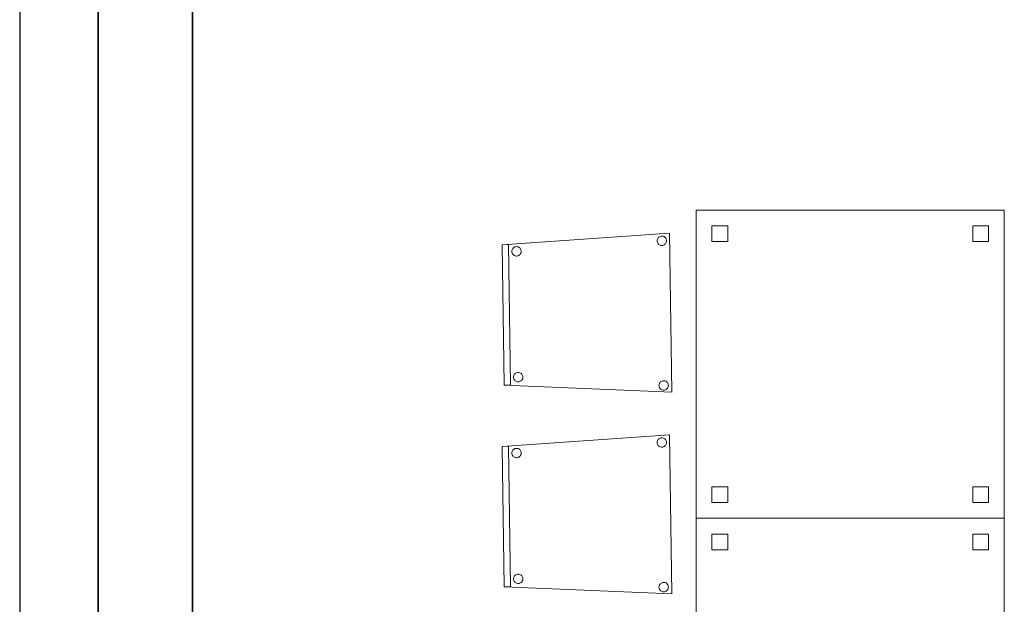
# Model space of a CAD drawing. Header units: metres. Extents: x 391.1 to 430.4, y 12.7 to 29.8.
# Tile 26 of 208: x 391.1 to 394.3, y 21.9 to 23.8. Entities that reach past the tile are written whole.
import ezdxf

# ---------------------------------------------------------------- set-up
doc = ezdxf.new("R2010")
doc.units = ezdxf.units.M
doc.layers.add('01_SUELOS', color=7, linetype='Continuous', lineweight=25, true_color=0x007f00)
for name, color, linetype, lineweight in [('02_MOBILIARIO', 7, 'Continuous', 18), ('A-DETL-____-MBND', 7, 'Continuous', 18), ('A-WALL-____-MCUT', 7, 'Continuous', 25), ('A-WALL-____-OTLN', 7, 'Continuous', 25)]:
    doc.layers.add(name, color=color, linetype=linetype, lineweight=lineweight)

# ---------------------------------------------------------------- blocks, each defined once
blk = doc.blocks.new('Family - Forjat PS-1-153576-02_SAN_P0')
at = {"layer": '01_SUELOS', "color": 9, "true_color": 0xaad4aa}
for p, q in [((0, 14.0532), (0, 0)), ((0, 0), (0, 14.0532))]:
    blk.add_line(p, q, dxfattribs=at)
blk = doc.blocks.new('Family - Mur PS-1-153626-02_SAN_P0')
at = {"layer": 'A-DETL-____-MBND', "color": 253, "true_color": 0xaaaaaa}
for p, q in [((15.5232, 0.25), (0, 0.25)), ((0, 0.25), (15.5232, 0.25)), ((0, 0), (15.5232, 0)), ((15.5232, 0), (0, 0)), ((0, 0), (15.5232, 0))]:
    blk.add_line(p, q, dxfattribs=at)
blk = doc.blocks.new('Family - Mur PB-155438-02_SAN_P0')
at = {"layer": 'A-WALL-____-MCUT', "color": 253, "true_color": 0xaaaaaa}
for p, q in [((15.5202, 0.55), (0, 0.55)), ((0, 0), (15.5202, 0))]:
    blk.add_line(p, q, dxfattribs=at)
at = {"layer": 'A-WALL-____-OTLN', "color": 253, "true_color": 0xaaaaaa}
for p, q in [((15.5202, 0.55), (0, 0.55)), ((0, 0), (15.5202, 0))]:
    blk.add_line(p, q, dxfattribs=at)
at = {"layer": 'A-WALL-____-OTLN', "color": 253, "lineweight": 18, "true_color": 0xaaaaaa}
blk.add_line((0, 0), (15.5202, 0), dxfattribs=at)
blk = doc.blocks.new('Family - LONDR55-XX_ZZ-ARQ-CAA-M3D-Londres55-155505-02_SAN_P0')
at = {"layer": '01_SUELOS', "color": 9, "true_color": 0xaad4aa}
for p, q in [((0, 12.9), (0, 0)), ((0, 0), (0, 12.9))]:
    blk.add_line(p, q, dxfattribs=at)
blk = doc.blocks.new('Family - Taula 100X100_PB-155537-02_SAN_P0')
at = {"layer": '02_MOBILIARIO', "color": 253, "true_color": 0xaaaaaa}
for p, q in [((0, 0.98), (0.98, 0.98)), ((0, 0), (0, 0.98)), ((0.98, 0.98), (0, 0.98)), ((0, 0.98), (0, 0)), ((0.98, 0.98), (0.98, 0)), ((0.98, 0), (0.98, 0.98)), ((0.05, 0.88), (0.05, 0.93)), ((0.05, 0.93), (0.1, 0.93)), ((0.05, 0.93), (0.05, 0.88)), ((0.1, 0.93), (0.05, 0.93)), ((0.1, 0.93), (0.1, 0.88)), ((0.1, 0.88), (0.1, 0.93)), ((0.88, 0.93), (0.93, 0.93)), ((0.88, 0.88), (0.88, 0.93)), ((0.93, 0.93), (0.88, 0.93)), ((0.88, 0.93), (0.88, 0.88)), ((0.93, 0.93), (0.93, 0.88)), ((0.93, 0.88), (0.93, 0.93)), ((0.1, 0.88), (0.05, 0.88)), ((0.05, 0.88), (0.1, 0.88)), ((0.93, 0.88), (0.88, 0.88)), ((0.88, 0.88), (0.93, 0.88)), ((0.05, 0.05), (0.05, 0.1)), ((0.05, 0.1), (0.1, 0.1)), ((0.05, 0.1), (0.05, 0.05)), ((0.1, 0.1), (0.05, 0.1)), ((0.1, 0.1), (0.1, 0.05)), ((0.1, 0.05), (0.1, 0.1)), ((0.88, 0.1), (0.93, 0.1)), ((0.88, 0.05), (0.88, 0.1)), ((0.93, 0.1), (0.88, 0.1)), ((0.88, 0.1), (0.88, 0.05)), ((0.93, 0.1), (0.93, 0.05)), ((0.93, 0.05), (0.93, 0.1)), ((0.1, 0.05), (0.05, 0.05)), ((0.05, 0.05), (0.1, 0.05)), ((0.93, 0.05), (0.88, 0.05)), ((0.88, 0.05), (0.93, 0.05)), ((0.98, 0), (0, 0)), ((0, 0), (0.98, 0))]:
    blk.add_line(p, q, dxfattribs=at)
blk = doc.blocks.new('Family - Cadira confident_PB-155640-02_SAN_P0')
at = {"layer": '02_MOBILIARIO', "color": 253, "true_color": 0xaaaaaa}
for p, q in [((0, 0.4694), (0.5322, 0.5065)), ((0.5322, 0.5065), (0, 0.4694)), ((0.5322, 0.5065), (0.5389, 0)), ((0.5389, 0), (0.5322, 0.5065)), ((0.4925, 0.4817), (0.4926, 0.4843)), ((0.4926, 0.4843), (0.4925, 0.4817)), ((0.4927, 0.4791), (0.4925, 0.4817)), ((0.4925, 0.4817), (0.4927, 0.4791)), ((0.4926, 0.4843), (0.4933, 0.4868)), ((0.4933, 0.4868), (0.4926, 0.4843)), ((0.4934, 0.4766), (0.4927, 0.4791)), ((0.4927, 0.4791), (0.4934, 0.4766)), ((0.4933, 0.4868), (0.4944, 0.4892)), ((0.4944, 0.4892), (0.4933, 0.4868)), ((0.4946, 0.4743), (0.4934, 0.4766)), ((0.4934, 0.4766), (0.4946, 0.4743)), ((0.4944, 0.4892), (0.4958, 0.4914)), ((0.4958, 0.4914), (0.4944, 0.4892)), ((0.4961, 0.4722), (0.4946, 0.4743)), ((0.4946, 0.4743), (0.4961, 0.4722)), ((0.4958, 0.4914), (0.4976, 0.4932)), ((0.4976, 0.4932), (0.4958, 0.4914)), ((0.4979, 0.4703), (0.4961, 0.4722)), ((0.4961, 0.4722), (0.4979, 0.4703)), ((0.4976, 0.4932), (0.4998, 0.4948)), ((0.4998, 0.4948), (0.4976, 0.4932)), ((0.5001, 0.4689), (0.4979, 0.4703)), ((0.4979, 0.4703), (0.5001, 0.4689)), ((0.4998, 0.4948), (0.5021, 0.4959)), ((0.5021, 0.4959), (0.4998, 0.4948)), ((0.5021, 0.4959), (0.5046, 0.4966)), ((0.5046, 0.4966), (0.5021, 0.4959)), ((0.5046, 0.4966), (0.5072, 0.4969)), ((0.5072, 0.4969), (0.5046, 0.4966)), ((0.5072, 0.4969), (0.5098, 0.4967)), ((0.5098, 0.4967), (0.5072, 0.4969)), ((0.5098, 0.4967), (0.5123, 0.496)), ((0.5123, 0.496), (0.5098, 0.4967)), ((0.5123, 0.496), (0.5147, 0.4949)), ((0.5147, 0.4949), (0.5123, 0.496)), ((0.5147, 0.4949), (0.5168, 0.4935)), ((0.5168, 0.4935), (0.5147, 0.4949)), ((0.5171, 0.4706), (0.515, 0.4691)), ((0.515, 0.4691), (0.5171, 0.4706)), ((0.5168, 0.4935), (0.5187, 0.4917)), ((0.5187, 0.4917), (0.5168, 0.4935)), ((0.519, 0.4725), (0.5171, 0.4706)), ((0.5171, 0.4706), (0.519, 0.4725)), ((0.5187, 0.4917), (0.5202, 0.4896)), ((0.5202, 0.4896), (0.5187, 0.4917)), ((0.5204, 0.4746), (0.519, 0.4725)), ((0.519, 0.4725), (0.5204, 0.4746)), ((0.5202, 0.4896), (0.5214, 0.4872)), ((0.5214, 0.4872), (0.5202, 0.4896)), ((0.5215, 0.477), (0.5204, 0.4746)), ((0.5204, 0.4746), (0.5215, 0.477)), ((0.5214, 0.4872), (0.5221, 0.4847)), ((0.5221, 0.4847), (0.5214, 0.4872)), ((0.5221, 0.4795), (0.5215, 0.477)), ((0.5215, 0.477), (0.5221, 0.4795)), ((0.5221, 0.4847), (0.5223, 0.4821)), ((0.5223, 0.4821), (0.5221, 0.4847)), ((0.5223, 0.4821), (0.5221, 0.4795)), ((0.5221, 0.4795), (0.5223, 0.4821)), ((0, 0.4694), (0.02, 0.4697)), ((0.02, 0.4697), (0, 0.4694)), ((0.0059, 0.023), (0, 0.4694)), ((0, 0.4694), (0.0059, 0.023)), ((0.0059, 0.023), (0, 0.4694)), ((0, 0.4694), (0.0059, 0.023)), ((0.02, 0.4697), (0.0259, 0.0232)), ((0.0259, 0.0232), (0.02, 0.4697)), ((0.0305, 0.448), (0.0306, 0.4506)), ((0.0306, 0.4506), (0.0305, 0.448)), ((0.0307, 0.4454), (0.0305, 0.448)), ((0.0305, 0.448), (0.0307, 0.4454)), ((0.0306, 0.4506), (0.0313, 0.4531)), ((0.0313, 0.4531), (0.0306, 0.4506)), ((0.0314, 0.4429), (0.0307, 0.4454)), ((0.0307, 0.4454), (0.0314, 0.4429)), ((0.0313, 0.4531), (0.0324, 0.4555)), ((0.0324, 0.4555), (0.0313, 0.4531)), ((0.0326, 0.4405), (0.0314, 0.4429)), ((0.0314, 0.4429), (0.0326, 0.4405)), ((0.0324, 0.4555), (0.0338, 0.4576)), ((0.0338, 0.4576), (0.0324, 0.4555)), ((0.0341, 0.4384), (0.0326, 0.4405)), ((0.0326, 0.4405), (0.0341, 0.4384)), ((0.0338, 0.4576), (0.0356, 0.4595)), ((0.0356, 0.4595), (0.0338, 0.4576)), ((0.0356, 0.4595), (0.0377, 0.461)), ((0.0377, 0.461), (0.0356, 0.4595)), ((0.0377, 0.461), (0.0401, 0.4621)), ((0.0401, 0.4621), (0.0377, 0.461)), ((0.0401, 0.4621), (0.0426, 0.4628)), ((0.0426, 0.4628), (0.0401, 0.4621)), ((0.0426, 0.4628), (0.0452, 0.4631)), ((0.0452, 0.4631), (0.0426, 0.4628)), ((0.0452, 0.4631), (0.0478, 0.4629)), ((0.0478, 0.4629), (0.0452, 0.4631)), ((0.0478, 0.4629), (0.0503, 0.4623)), ((0.0503, 0.4623), (0.0478, 0.4629)), ((0.0503, 0.4623), (0.0527, 0.4612)), ((0.0527, 0.4612), (0.0503, 0.4623)), ((0.0527, 0.4612), (0.0548, 0.4597)), ((0.0548, 0.4597), (0.0527, 0.4612)), ((0.0548, 0.4597), (0.0567, 0.4579)), ((0.0567, 0.4579), (0.0548, 0.4597)), ((0.057, 0.4387), (0.0551, 0.4369)), ((0.0551, 0.4369), (0.057, 0.4387)), ((0.0567, 0.4579), (0.0582, 0.4558)), ((0.0582, 0.4558), (0.0567, 0.4579)), ((0.0584, 0.4409), (0.057, 0.4387)), ((0.057, 0.4387), (0.0584, 0.4409)), ((0.0582, 0.4558), (0.0594, 0.4535)), ((0.0594, 0.4535), (0.0582, 0.4558)), ((0.0595, 0.4432), (0.0584, 0.4409)), ((0.0584, 0.4409), (0.0595, 0.4432)), ((0.0594, 0.4535), (0.0601, 0.451)), ((0.0601, 0.451), (0.0594, 0.4535)), ((0.0601, 0.4458), (0.0595, 0.4432)), ((0.0595, 0.4432), (0.0601, 0.4458)), ((0.0601, 0.451), (0.0603, 0.4484)), ((0.0603, 0.4484), (0.0601, 0.451)), ((0.0603, 0.4484), (0.0601, 0.4458)), ((0.0601, 0.4458), (0.0603, 0.4484)), ((0.5025, 0.4678), (0.5001, 0.4689)), ((0.5001, 0.4689), (0.5025, 0.4678)), ((0.505, 0.4672), (0.5025, 0.4678)), ((0.5025, 0.4678), (0.505, 0.4672)), ((0.5076, 0.467), (0.505, 0.4672)), ((0.505, 0.4672), (0.5076, 0.467)), ((0.5102, 0.4672), (0.5076, 0.467)), ((0.5076, 0.467), (0.5102, 0.4672)), ((0.5127, 0.4679), (0.5102, 0.4672)), ((0.5102, 0.4672), (0.5127, 0.4679)), ((0.515, 0.4691), (0.5127, 0.4679)), ((0.5127, 0.4679), (0.515, 0.4691)), ((0.0359, 0.4366), (0.0341, 0.4384)), ((0.0341, 0.4384), (0.0359, 0.4366)), ((0.0381, 0.4351), (0.0359, 0.4366)), ((0.0359, 0.4366), (0.0381, 0.4351)), ((0.0405, 0.4341), (0.0381, 0.4351)), ((0.0381, 0.4351), (0.0405, 0.4341)), ((0.043, 0.4334), (0.0405, 0.4341)), ((0.0405, 0.4341), (0.043, 0.4334)), ((0.0456, 0.4332), (0.043, 0.4334)), ((0.043, 0.4334), (0.0456, 0.4332)), ((0.0482, 0.4335), (0.0456, 0.4332)), ((0.0456, 0.4332), (0.0482, 0.4335)), ((0.0507, 0.4342), (0.0482, 0.4335)), ((0.0482, 0.4335), (0.0507, 0.4342)), ((0.053, 0.4353), (0.0507, 0.4342)), ((0.0507, 0.4342), (0.053, 0.4353)), ((0.0551, 0.4369), (0.053, 0.4353)), ((0.053, 0.4353), (0.0551, 0.4369)), ((0.0454, 0.0622), (0.0479, 0.0629)), ((0.0479, 0.0629), (0.0454, 0.0622)), ((0.0479, 0.0629), (0.0505, 0.0631)), ((0.0505, 0.0631), (0.0479, 0.0629)), ((0.0505, 0.0631), (0.0531, 0.0629)), ((0.0531, 0.0629), (0.0505, 0.0631)), ((0.0531, 0.0629), (0.0556, 0.0623)), ((0.0556, 0.0623), (0.0531, 0.0629)), ((0.0357, 0.048), (0.0359, 0.0506)), ((0.0359, 0.0506), (0.0357, 0.048)), ((0.036, 0.0454), (0.0357, 0.048)), ((0.0357, 0.048), (0.036, 0.0454)), ((0.0359, 0.0506), (0.0366, 0.0531)), ((0.0366, 0.0531), (0.0359, 0.0506)), ((0.0367, 0.0429), (0.036, 0.0454)), ((0.036, 0.0454), (0.0367, 0.0429)), ((0.0366, 0.0531), (0.0376, 0.0555)), ((0.0376, 0.0555), (0.0366, 0.0531)), ((0.0378, 0.0406), (0.0367, 0.0429)), ((0.0367, 0.0429), (0.0378, 0.0406)), ((0.0376, 0.0555), (0.0391, 0.0577)), ((0.0391, 0.0577), (0.0376, 0.0555)), ((0.0394, 0.0384), (0.0378, 0.0406)), ((0.0378, 0.0406), (0.0394, 0.0384)), ((0.0391, 0.0577), (0.0409, 0.0595)), ((0.0409, 0.0595), (0.0391, 0.0577)), ((0.0412, 0.0366), (0.0394, 0.0384)), ((0.0394, 0.0384), (0.0412, 0.0366)), ((0.0409, 0.0595), (0.043, 0.061)), ((0.043, 0.061), (0.0409, 0.0595)), ((0.0434, 0.0352), (0.0412, 0.0366)), ((0.0412, 0.0366), (0.0434, 0.0352)), ((0.043, 0.061), (0.0454, 0.0622)), ((0.0454, 0.0622), (0.043, 0.061)), ((0.0458, 0.0341), (0.0434, 0.0352)), ((0.0434, 0.0352), (0.0458, 0.0341)), ((0.0483, 0.0335), (0.0458, 0.0341)), ((0.0458, 0.0341), (0.0483, 0.0335)), ((0.0509, 0.0333), (0.0483, 0.0335)), ((0.0483, 0.0335), (0.0509, 0.0333)), ((0.0535, 0.0335), (0.0509, 0.0333)), ((0.0509, 0.0333), (0.0535, 0.0335)), ((0.056, 0.0342), (0.0535, 0.0335)), ((0.0535, 0.0335), (0.056, 0.0342)), ((0.0556, 0.0623), (0.058, 0.0612)), ((0.058, 0.0612), (0.0556, 0.0623)), ((0.0583, 0.0354), (0.056, 0.0342)), ((0.056, 0.0342), (0.0583, 0.0354)), ((0.058, 0.0612), (0.0601, 0.0598)), ((0.0601, 0.0598), (0.058, 0.0612)), ((0.0604, 0.0369), (0.0583, 0.0354)), ((0.0583, 0.0354), (0.0604, 0.0369)), ((0.0601, 0.0598), (0.062, 0.058)), ((0.062, 0.058), (0.0601, 0.0598)), ((0.0622, 0.0388), (0.0604, 0.0369)), ((0.0604, 0.0369), (0.0622, 0.0388)), ((0.062, 0.058), (0.0635, 0.0558)), ((0.0635, 0.0558), (0.062, 0.058)), ((0.0637, 0.0409), (0.0622, 0.0388)), ((0.0622, 0.0388), (0.0637, 0.0409)), ((0.0635, 0.0558), (0.0646, 0.0535)), ((0.0646, 0.0535), (0.0635, 0.0558)), ((0.0648, 0.0433), (0.0637, 0.0409)), ((0.0637, 0.0409), (0.0648, 0.0433)), ((0.0646, 0.0535), (0.0654, 0.051)), ((0.0654, 0.051), (0.0646, 0.0535)), ((0.0654, 0.0458), (0.0648, 0.0433)), ((0.0648, 0.0433), (0.0654, 0.0458)), ((0.0654, 0.051), (0.0656, 0.0484)), ((0.0656, 0.0484), (0.0654, 0.051)), ((0.0656, 0.0484), (0.0654, 0.0458)), ((0.0654, 0.0458), (0.0656, 0.0484)), ((0.5004, 0.0293), (0.5019, 0.0314)), ((0.5019, 0.0314), (0.5004, 0.0293)), ((0.5019, 0.0314), (0.5037, 0.0333)), ((0.5037, 0.0333), (0.5019, 0.0314)), ((0.5037, 0.0333), (0.5058, 0.0348)), ((0.5058, 0.0348), (0.5037, 0.0333)), ((0.5058, 0.0348), (0.5082, 0.0359)), ((0.5082, 0.0359), (0.5058, 0.0348)), ((0.5082, 0.0359), (0.5107, 0.0366)), ((0.5107, 0.0366), (0.5082, 0.0359)), ((0.5107, 0.0366), (0.5133, 0.0369)), ((0.5133, 0.0369), (0.5107, 0.0366)), ((0.5133, 0.0369), (0.5159, 0.0367)), ((0.5159, 0.0367), (0.5133, 0.0369)), ((0.5159, 0.0367), (0.5184, 0.0361)), ((0.5184, 0.0361), (0.5159, 0.0367)), ((0.5184, 0.0361), (0.5208, 0.035)), ((0.5208, 0.035), (0.5184, 0.0361)), ((0.5208, 0.035), (0.5229, 0.0335)), ((0.5229, 0.0335), (0.5208, 0.035)), ((0.5229, 0.0335), (0.5248, 0.0317)), ((0.5248, 0.0317), (0.5229, 0.0335)), ((0.5248, 0.0317), (0.5263, 0.0296)), ((0.5263, 0.0296), (0.5248, 0.0317)), ((0.0259, 0.0232), (0.0059, 0.023)), ((0.0059, 0.023), (0.0259, 0.0232)), ((0.5389, 0), (0.0059, 0.023)), ((0.0059, 0.023), (0.5389, 0)), ((0.4985, 0.0218), (0.4987, 0.0244)), ((0.4987, 0.0244), (0.4985, 0.0218)), ((0.4988, 0.0192), (0.4985, 0.0218)), ((0.4985, 0.0218), (0.4988, 0.0192)), ((0.4987, 0.0244), (0.4994, 0.0269)), ((0.4994, 0.0269), (0.4987, 0.0244)), ((0.4995, 0.0167), (0.4988, 0.0192)), ((0.4988, 0.0192), (0.4995, 0.0167)), ((0.4994, 0.0269), (0.5004, 0.0293)), ((0.5004, 0.0293), (0.4994, 0.0269)), ((0.5006, 0.0143), (0.4995, 0.0167)), ((0.4995, 0.0167), (0.5006, 0.0143)), ((0.5022, 0.0122), (0.5006, 0.0143)), ((0.5006, 0.0143), (0.5022, 0.0122)), ((0.504, 0.0104), (0.5022, 0.0122)), ((0.5022, 0.0122), (0.504, 0.0104)), ((0.5062, 0.0089), (0.504, 0.0104)), ((0.504, 0.0104), (0.5062, 0.0089)), ((0.5085, 0.0079), (0.5062, 0.0089)), ((0.5062, 0.0089), (0.5085, 0.0079)), ((0.5111, 0.0072), (0.5085, 0.0079)), ((0.5085, 0.0079), (0.5111, 0.0072)), ((0.5137, 0.007), (0.5111, 0.0072)), ((0.5111, 0.0072), (0.5137, 0.007)), ((0.5163, 0.0073), (0.5137, 0.007)), ((0.5137, 0.007), (0.5163, 0.0073)), ((0.5188, 0.008), (0.5163, 0.0073)), ((0.5163, 0.0073), (0.5188, 0.008)), ((0.5211, 0.0091), (0.5188, 0.008)), ((0.5188, 0.008), (0.5211, 0.0091)), ((0.5232, 0.0106), (0.5211, 0.0091)), ((0.5211, 0.0091), (0.5232, 0.0106)), ((0.525, 0.0125), (0.5232, 0.0106)), ((0.5232, 0.0106), (0.525, 0.0125)), ((0.5265, 0.0147), (0.525, 0.0125)), ((0.525, 0.0125), (0.5265, 0.0147)), ((0.5263, 0.0296), (0.5274, 0.0272)), ((0.5274, 0.0272), (0.5263, 0.0296)), ((0.5276, 0.017), (0.5265, 0.0147)), ((0.5265, 0.0147), (0.5276, 0.017)), ((0.5274, 0.0272), (0.5281, 0.0247)), ((0.5281, 0.0247), (0.5274, 0.0272)), ((0.5282, 0.0196), (0.5276, 0.017)), ((0.5276, 0.017), (0.5282, 0.0196)), ((0.5281, 0.0247), (0.5284, 0.0222)), ((0.5284, 0.0222), (0.5281, 0.0247)), ((0.5284, 0.0222), (0.5282, 0.0196)), ((0.5282, 0.0196), (0.5284, 0.0222))]:
    blk.add_line(p, q, dxfattribs=at)
blk = doc.blocks.new('Family - Taula 100X100_PB-155644-02_SAN_P0')
at = {"layer": '02_MOBILIARIO', "color": 253, "true_color": 0xaaaaaa}
for p, q in [((0, 0.98), (0.98, 0.98)), ((0, 0), (0, 0.98)), ((0.98, 0.98), (0, 0.98)), ((0, 0.98), (0, 0)), ((0.98, 0.98), (0.98, 0)), ((0.98, 0), (0.98, 0.98)), ((0.05, 0.88), (0.05, 0.93)), ((0.05, 0.93), (0.1, 0.93)), ((0.05, 0.93), (0.05, 0.88)), ((0.1, 0.93), (0.05, 0.93)), ((0.1, 0.93), (0.1, 0.88)), ((0.1, 0.88), (0.1, 0.93)), ((0.88, 0.93), (0.93, 0.93)), ((0.88, 0.88), (0.88, 0.93)), ((0.93, 0.93), (0.88, 0.93)), ((0.88, 0.93), (0.88, 0.88)), ((0.93, 0.93), (0.93, 0.88)), ((0.93, 0.88), (0.93, 0.93)), ((0.1, 0.88), (0.05, 0.88)), ((0.05, 0.88), (0.1, 0.88)), ((0.93, 0.88), (0.88, 0.88)), ((0.88, 0.88), (0.93, 0.88)), ((0.05, 0.05), (0.05, 0.1)), ((0.05, 0.1), (0.1, 0.1)), ((0.05, 0.1), (0.05, 0.05)), ((0.1, 0.1), (0.05, 0.1)), ((0.1, 0.1), (0.1, 0.05)), ((0.1, 0.05), (0.1, 0.1)), ((0.88, 0.1), (0.93, 0.1)), ((0.88, 0.05), (0.88, 0.1)), ((0.93, 0.1), (0.88, 0.1)), ((0.88, 0.1), (0.88, 0.05)), ((0.93, 0.1), (0.93, 0.05)), ((0.93, 0.05), (0.93, 0.1)), ((0.1, 0.05), (0.05, 0.05)), ((0.05, 0.05), (0.1, 0.05)), ((0.93, 0.05), (0.88, 0.05)), ((0.88, 0.05), (0.93, 0.05)), ((0.98, 0), (0, 0)), ((0, 0), (0.98, 0))]:
    blk.add_line(p, q, dxfattribs=at)
blk = doc.blocks.new('Family - Cadira confident_PB-155743-02_SAN_P0')
at = {"layer": '02_MOBILIARIO', "color": 253, "true_color": 0xaaaaaa}
for p, q in [((0, 0.4694), (0.5322, 0.5065)), ((0.5322, 0.5065), (0, 0.4694)), ((0.5322, 0.5065), (0.5389, 0)), ((0.5389, 0), (0.5322, 0.5065)), ((0.4925, 0.4817), (0.4926, 0.4843)), ((0.4926, 0.4843), (0.4925, 0.4817)), ((0.4927, 0.4791), (0.4925, 0.4817)), ((0.4925, 0.4817), (0.4927, 0.4791)), ((0.4926, 0.4843), (0.4933, 0.4868)), ((0.4933, 0.4868), (0.4926, 0.4843)), ((0.4934, 0.4766), (0.4927, 0.4791)), ((0.4927, 0.4791), (0.4934, 0.4766)), ((0.4933, 0.4868), (0.4944, 0.4892)), ((0.4944, 0.4892), (0.4933, 0.4868)), ((0.4946, 0.4743), (0.4934, 0.4766)), ((0.4934, 0.4766), (0.4946, 0.4743)), ((0.4944, 0.4892), (0.4958, 0.4914)), ((0.4958, 0.4914), (0.4944, 0.4892)), ((0.4961, 0.4722), (0.4946, 0.4743)), ((0.4946, 0.4743), (0.4961, 0.4722)), ((0.4958, 0.4914), (0.4976, 0.4932)), ((0.4976, 0.4932), (0.4958, 0.4914)), ((0.4979, 0.4703), (0.4961, 0.4722)), ((0.4961, 0.4722), (0.4979, 0.4703)), ((0.4976, 0.4932), (0.4998, 0.4948)), ((0.4998, 0.4948), (0.4976, 0.4932)), ((0.5001, 0.4689), (0.4979, 0.4703)), ((0.4979, 0.4703), (0.5001, 0.4689)), ((0.4998, 0.4948), (0.5021, 0.4959)), ((0.5021, 0.4959), (0.4998, 0.4948)), ((0.5021, 0.4959), (0.5046, 0.4966)), ((0.5046, 0.4966), (0.5021, 0.4959)), ((0.5046, 0.4966), (0.5072, 0.4969)), ((0.5072, 0.4969), (0.5046, 0.4966)), ((0.5072, 0.4969), (0.5098, 0.4967)), ((0.5098, 0.4967), (0.5072, 0.4969)), ((0.5098, 0.4967), (0.5123, 0.496)), ((0.5123, 0.496), (0.5098, 0.4967)), ((0.5123, 0.496), (0.5147, 0.4949)), ((0.5147, 0.4949), (0.5123, 0.496)), ((0.5147, 0.4949), (0.5168, 0.4935)), ((0.5168, 0.4935), (0.5147, 0.4949)), ((0.5171, 0.4706), (0.515, 0.4691)), ((0.515, 0.4691), (0.5171, 0.4706)), ((0.5168, 0.4935), (0.5187, 0.4917)), ((0.5187, 0.4917), (0.5168, 0.4935)), ((0.519, 0.4725), (0.5171, 0.4706)), ((0.5171, 0.4706), (0.519, 0.4725)), ((0.5187, 0.4917), (0.5202, 0.4896)), ((0.5202, 0.4896), (0.5187, 0.4917)), ((0.5204, 0.4746), (0.519, 0.4725)), ((0.519, 0.4725), (0.5204, 0.4746)), ((0.5202, 0.4896), (0.5214, 0.4872)), ((0.5214, 0.4872), (0.5202, 0.4896)), ((0.5215, 0.477), (0.5204, 0.4746)), ((0.5204, 0.4746), (0.5215, 0.477)), ((0.5214, 0.4872), (0.5221, 0.4847)), ((0.5221, 0.4847), (0.5214, 0.4872)), ((0.5221, 0.4795), (0.5215, 0.477)), ((0.5215, 0.477), (0.5221, 0.4795)), ((0.5221, 0.4847), (0.5223, 0.4821)), ((0.5223, 0.4821), (0.5221, 0.4847)), ((0.5223, 0.4821), (0.5221, 0.4795)), ((0.5221, 0.4795), (0.5223, 0.4821)), ((0, 0.4694), (0.02, 0.4697)), ((0.02, 0.4697), (0, 0.4694)), ((0.0059, 0.023), (0, 0.4694)), ((0, 0.4694), (0.0059, 0.023)), ((0.0059, 0.023), (0, 0.4694)), ((0, 0.4694), (0.0059, 0.023)), ((0.02, 0.4697), (0.0259, 0.0232)), ((0.0259, 0.0232), (0.02, 0.4697)), ((0.0305, 0.448), (0.0306, 0.4506)), ((0.0306, 0.4506), (0.0305, 0.448)), ((0.0307, 0.4454), (0.0305, 0.448)), ((0.0305, 0.448), (0.0307, 0.4454)), ((0.0306, 0.4506), (0.0313, 0.4531)), ((0.0313, 0.4531), (0.0306, 0.4506)), ((0.0314, 0.4429), (0.0307, 0.4454)), ((0.0307, 0.4454), (0.0314, 0.4429)), ((0.0313, 0.4531), (0.0324, 0.4555)), ((0.0324, 0.4555), (0.0313, 0.4531)), ((0.0326, 0.4405), (0.0314, 0.4429)), ((0.0314, 0.4429), (0.0326, 0.4405)), ((0.0324, 0.4555), (0.0338, 0.4576)), ((0.0338, 0.4576), (0.0324, 0.4555)), ((0.0341, 0.4384), (0.0326, 0.4405)), ((0.0326, 0.4405), (0.0341, 0.4384)), ((0.0338, 0.4576), (0.0356, 0.4595)), ((0.0356, 0.4595), (0.0338, 0.4576)), ((0.0356, 0.4595), (0.0377, 0.461)), ((0.0377, 0.461), (0.0356, 0.4595)), ((0.0377, 0.461), (0.0401, 0.4621)), ((0.0401, 0.4621), (0.0377, 0.461)), ((0.0401, 0.4621), (0.0426, 0.4628)), ((0.0426, 0.4628), (0.0401, 0.4621)), ((0.0426, 0.4628), (0.0452, 0.4631)), ((0.0452, 0.4631), (0.0426, 0.4628)), ((0.0452, 0.4631), (0.0478, 0.4629)), ((0.0478, 0.4629), (0.0452, 0.4631)), ((0.0478, 0.4629), (0.0503, 0.4623)), ((0.0503, 0.4623), (0.0478, 0.4629)), ((0.0503, 0.4623), (0.0527, 0.4612)), ((0.0527, 0.4612), (0.0503, 0.4623)), ((0.0527, 0.4612), (0.0548, 0.4597)), ((0.0548, 0.4597), (0.0527, 0.4612)), ((0.0548, 0.4597), (0.0567, 0.4579)), ((0.0567, 0.4579), (0.0548, 0.4597)), ((0.057, 0.4387), (0.0551, 0.4369)), ((0.0551, 0.4369), (0.057, 0.4387)), ((0.0567, 0.4579), (0.0582, 0.4558)), ((0.0582, 0.4558), (0.0567, 0.4579)), ((0.0584, 0.4409), (0.057, 0.4387)), ((0.057, 0.4387), (0.0584, 0.4409)), ((0.0582, 0.4558), (0.0594, 0.4535)), ((0.0594, 0.4535), (0.0582, 0.4558)), ((0.0595, 0.4432), (0.0584, 0.4409)), ((0.0584, 0.4409), (0.0595, 0.4432)), ((0.0594, 0.4535), (0.0601, 0.451)), ((0.0601, 0.451), (0.0594, 0.4535)), ((0.0601, 0.4458), (0.0595, 0.4432)), ((0.0595, 0.4432), (0.0601, 0.4458)), ((0.0601, 0.451), (0.0603, 0.4484)), ((0.0603, 0.4484), (0.0601, 0.451)), ((0.0603, 0.4484), (0.0601, 0.4458)), ((0.0601, 0.4458), (0.0603, 0.4484)), ((0.5025, 0.4678), (0.5001, 0.4689)), ((0.5001, 0.4689), (0.5025, 0.4678)), ((0.505, 0.4672), (0.5025, 0.4678)), ((0.5025, 0.4678), (0.505, 0.4672)), ((0.5076, 0.467), (0.505, 0.4672)), ((0.505, 0.4672), (0.5076, 0.467)), ((0.5102, 0.4672), (0.5076, 0.467)), ((0.5076, 0.467), (0.5102, 0.4672)), ((0.5127, 0.4679), (0.5102, 0.4672)), ((0.5102, 0.4672), (0.5127, 0.4679)), ((0.515, 0.4691), (0.5127, 0.4679)), ((0.5127, 0.4679), (0.515, 0.4691)), ((0.0359, 0.4366), (0.0341, 0.4384)), ((0.0341, 0.4384), (0.0359, 0.4366)), ((0.0381, 0.4351), (0.0359, 0.4366)), ((0.0359, 0.4366), (0.0381, 0.4351)), ((0.0405, 0.4341), (0.0381, 0.4351)), ((0.0381, 0.4351), (0.0405, 0.4341)), ((0.043, 0.4334), (0.0405, 0.4341)), ((0.0405, 0.4341), (0.043, 0.4334)), ((0.0456, 0.4332), (0.043, 0.4334)), ((0.043, 0.4334), (0.0456, 0.4332)), ((0.0482, 0.4335), (0.0456, 0.4332)), ((0.0456, 0.4332), (0.0482, 0.4335)), ((0.0507, 0.4342), (0.0482, 0.4335)), ((0.0482, 0.4335), (0.0507, 0.4342)), ((0.053, 0.4353), (0.0507, 0.4342)), ((0.0507, 0.4342), (0.053, 0.4353)), ((0.0551, 0.4369), (0.053, 0.4353)), ((0.053, 0.4353), (0.0551, 0.4369)), ((0.0454, 0.0622), (0.0479, 0.0629)), ((0.0479, 0.0629), (0.0454, 0.0622)), ((0.0479, 0.0629), (0.0505, 0.0631)), ((0.0505, 0.0631), (0.0479, 0.0629)), ((0.0505, 0.0631), (0.0531, 0.0629)), ((0.0531, 0.0629), (0.0505, 0.0631)), ((0.0531, 0.0629), (0.0556, 0.0623)), ((0.0556, 0.0623), (0.0531, 0.0629)), ((0.0357, 0.048), (0.0359, 0.0506)), ((0.0359, 0.0506), (0.0357, 0.048)), ((0.036, 0.0454), (0.0357, 0.048)), ((0.0357, 0.048), (0.036, 0.0454)), ((0.0359, 0.0506), (0.0366, 0.0531)), ((0.0366, 0.0531), (0.0359, 0.0506)), ((0.0367, 0.0429), (0.036, 0.0454)), ((0.036, 0.0454), (0.0367, 0.0429)), ((0.0366, 0.0531), (0.0376, 0.0555)), ((0.0376, 0.0555), (0.0366, 0.0531)), ((0.0378, 0.0406), (0.0367, 0.0429)), ((0.0367, 0.0429), (0.0378, 0.0406)), ((0.0376, 0.0555), (0.0391, 0.0577)), ((0.0391, 0.0577), (0.0376, 0.0555)), ((0.0394, 0.0384), (0.0378, 0.0406)), ((0.0378, 0.0406), (0.0394, 0.0384)), ((0.0391, 0.0577), (0.0409, 0.0595)), ((0.0409, 0.0595), (0.0391, 0.0577)), ((0.0412, 0.0366), (0.0394, 0.0384)), ((0.0394, 0.0384), (0.0412, 0.0366)), ((0.0409, 0.0595), (0.043, 0.061)), ((0.043, 0.061), (0.0409, 0.0595)), ((0.0434, 0.0352), (0.0412, 0.0366)), ((0.0412, 0.0366), (0.0434, 0.0352)), ((0.043, 0.061), (0.0454, 0.0622)), ((0.0454, 0.0622), (0.043, 0.061)), ((0.0458, 0.0341), (0.0434, 0.0352)), ((0.0434, 0.0352), (0.0458, 0.0341)), ((0.0483, 0.0335), (0.0458, 0.0341)), ((0.0458, 0.0341), (0.0483, 0.0335)), ((0.0509, 0.0333), (0.0483, 0.0335)), ((0.0483, 0.0335), (0.0509, 0.0333)), ((0.0535, 0.0335), (0.0509, 0.0333)), ((0.0509, 0.0333), (0.0535, 0.0335)), ((0.056, 0.0342), (0.0535, 0.0335)), ((0.0535, 0.0335), (0.056, 0.0342)), ((0.0556, 0.0623), (0.058, 0.0612)), ((0.058, 0.0612), (0.0556, 0.0623)), ((0.0583, 0.0354), (0.056, 0.0342)), ((0.056, 0.0342), (0.0583, 0.0354)), ((0.058, 0.0612), (0.0601, 0.0598)), ((0.0601, 0.0598), (0.058, 0.0612)), ((0.0604, 0.0369), (0.0583, 0.0354)), ((0.0583, 0.0354), (0.0604, 0.0369)), ((0.0601, 0.0598), (0.062, 0.058)), ((0.062, 0.058), (0.0601, 0.0598)), ((0.0622, 0.0388), (0.0604, 0.0369)), ((0.0604, 0.0369), (0.0622, 0.0388)), ((0.062, 0.058), (0.0635, 0.0558)), ((0.0635, 0.0558), (0.062, 0.058)), ((0.0637, 0.0409), (0.0622, 0.0388)), ((0.0622, 0.0388), (0.0637, 0.0409)), ((0.0635, 0.0558), (0.0646, 0.0535)), ((0.0646, 0.0535), (0.0635, 0.0558)), ((0.0648, 0.0433), (0.0637, 0.0409)), ((0.0637, 0.0409), (0.0648, 0.0433)), ((0.0646, 0.0535), (0.0654, 0.051)), ((0.0654, 0.051), (0.0646, 0.0535)), ((0.0654, 0.0458), (0.0648, 0.0433)), ((0.0648, 0.0433), (0.0654, 0.0458)), ((0.0654, 0.051), (0.0656, 0.0484)), ((0.0656, 0.0484), (0.0654, 0.051)), ((0.0656, 0.0484), (0.0654, 0.0458)), ((0.0654, 0.0458), (0.0656, 0.0484)), ((0.5004, 0.0293), (0.5019, 0.0314)), ((0.5019, 0.0314), (0.5004, 0.0293)), ((0.5019, 0.0314), (0.5037, 0.0333)), ((0.5037, 0.0333), (0.5019, 0.0314)), ((0.5037, 0.0333), (0.5058, 0.0348)), ((0.5058, 0.0348), (0.5037, 0.0333)), ((0.5058, 0.0348), (0.5082, 0.0359)), ((0.5082, 0.0359), (0.5058, 0.0348)), ((0.5082, 0.0359), (0.5107, 0.0366)), ((0.5107, 0.0366), (0.5082, 0.0359)), ((0.5107, 0.0366), (0.5133, 0.0369)), ((0.5133, 0.0369), (0.5107, 0.0366)), ((0.5133, 0.0369), (0.5159, 0.0367)), ((0.5159, 0.0367), (0.5133, 0.0369)), ((0.5159, 0.0367), (0.5184, 0.0361)), ((0.5184, 0.0361), (0.5159, 0.0367)), ((0.5184, 0.0361), (0.5208, 0.035)), ((0.5208, 0.035), (0.5184, 0.0361)), ((0.5208, 0.035), (0.5229, 0.0335)), ((0.5229, 0.0335), (0.5208, 0.035)), ((0.5229, 0.0335), (0.5248, 0.0317)), ((0.5248, 0.0317), (0.5229, 0.0335)), ((0.5248, 0.0317), (0.5263, 0.0296)), ((0.5263, 0.0296), (0.5248, 0.0317)), ((0.0259, 0.0232), (0.0059, 0.023)), ((0.0059, 0.023), (0.0259, 0.0232)), ((0.5389, 0), (0.0059, 0.023)), ((0.0059, 0.023), (0.5389, 0)), ((0.4985, 0.0218), (0.4987, 0.0244)), ((0.4987, 0.0244), (0.4985, 0.0218)), ((0.4988, 0.0192), (0.4985, 0.0218)), ((0.4985, 0.0218), (0.4988, 0.0192)), ((0.4987, 0.0244), (0.4994, 0.0269)), ((0.4994, 0.0269), (0.4987, 0.0244)), ((0.4995, 0.0167), (0.4988, 0.0192)), ((0.4988, 0.0192), (0.4995, 0.0167)), ((0.4994, 0.0269), (0.5004, 0.0293)), ((0.5004, 0.0293), (0.4994, 0.0269)), ((0.5006, 0.0143), (0.4995, 0.0167)), ((0.4995, 0.0167), (0.5006, 0.0143)), ((0.5022, 0.0122), (0.5006, 0.0143)), ((0.5006, 0.0143), (0.5022, 0.0122)), ((0.504, 0.0104), (0.5022, 0.0122)), ((0.5022, 0.0122), (0.504, 0.0104)), ((0.5062, 0.0089), (0.504, 0.0104)), ((0.504, 0.0104), (0.5062, 0.0089)), ((0.5085, 0.0079), (0.5062, 0.0089)), ((0.5062, 0.0089), (0.5085, 0.0079)), ((0.5111, 0.0072), (0.5085, 0.0079)), ((0.5085, 0.0079), (0.5111, 0.0072)), ((0.5137, 0.007), (0.5111, 0.0072)), ((0.5111, 0.0072), (0.5137, 0.007)), ((0.5163, 0.0073), (0.5137, 0.007)), ((0.5137, 0.007), (0.5163, 0.0073)), ((0.5188, 0.008), (0.5163, 0.0073)), ((0.5163, 0.0073), (0.5188, 0.008)), ((0.5211, 0.0091), (0.5188, 0.008)), ((0.5188, 0.008), (0.5211, 0.0091)), ((0.5232, 0.0106), (0.5211, 0.0091)), ((0.5211, 0.0091), (0.5232, 0.0106)), ((0.525, 0.0125), (0.5232, 0.0106)), ((0.5232, 0.0106), (0.525, 0.0125)), ((0.5265, 0.0147), (0.525, 0.0125)), ((0.525, 0.0125), (0.5265, 0.0147)), ((0.5263, 0.0296), (0.5274, 0.0272)), ((0.5274, 0.0272), (0.5263, 0.0296)), ((0.5276, 0.017), (0.5265, 0.0147)), ((0.5265, 0.0147), (0.5276, 0.017)), ((0.5274, 0.0272), (0.5281, 0.0247)), ((0.5281, 0.0247), (0.5274, 0.0272)), ((0.5282, 0.0196), (0.5276, 0.017)), ((0.5276, 0.017), (0.5282, 0.0196)), ((0.5281, 0.0247), (0.5284, 0.0222)), ((0.5284, 0.0222), (0.5281, 0.0247)), ((0.5284, 0.0222), (0.5282, 0.0196)), ((0.5282, 0.0196), (0.5284, 0.0222))]:
    blk.add_line(p, q, dxfattribs=at)
blk = doc.blocks.new('LONDR55-XX_ZZ-ARQ-CAA-M3D-Londres55_ifc-1-02_SAN_P0')
at = {"layer": '01_SUELOS', "color": 253, "lineweight": 18, "true_color": 0xaaaaaa}
for name, p in [('Family - Forjat PS-1-153576-02_SAN_P0', (391.3997, 14.1806)), ('Family - LONDR55-XX_ZZ-ARQ-CAA-M3D-Londres55-155505-02_SAN_P0', (391.6997, 14.0508))]:
    blk.add_blockref(name, p, dxfattribs=at)
at = {"layer": '02_MOBILIARIO', "color": 253, "lineweight": 18, "true_color": 0xaaaaaa}
for name, p in [('Family - Taula 100X100_PB-155537-02_SAN_P0', (393.302, 22.2034)), ('Family - Cadira confident_PB-155743-02_SAN_P0', (392.685, 22.6041)), ('Family - Cadira confident_PB-155640-02_SAN_P0', (392.685, 21.9628)), ('Family - Taula 100X100_PB-155644-02_SAN_P0', (393.302, 21.2234))]:
    blk.add_blockref(name, p, dxfattribs=at)
at = {"layer": 'A-WALL-____-OTLN', "color": 253, "lineweight": 18, "true_color": 0xaaaaaa, "rotation": 270}
for name, p in [('Family - Mur PS-1-153626-02_SAN_P0', (391.1497, 28.3639)), ('Family - Mur PB-155438-02_SAN_P0', (391.1497, 28.3608))]:
    blk.add_blockref(name, p, dxfattribs=at)

msp = doc.modelspace()

# ---------------------------------------------------------------- block references
at = {"lineweight": 5}
msp.add_blockref('LONDR55-XX_ZZ-ARQ-CAA-M3D-Londres55_ifc-1-02_SAN_P0', (0, 0), dxfattribs=at)

doc.saveas('drawing.dxf')
